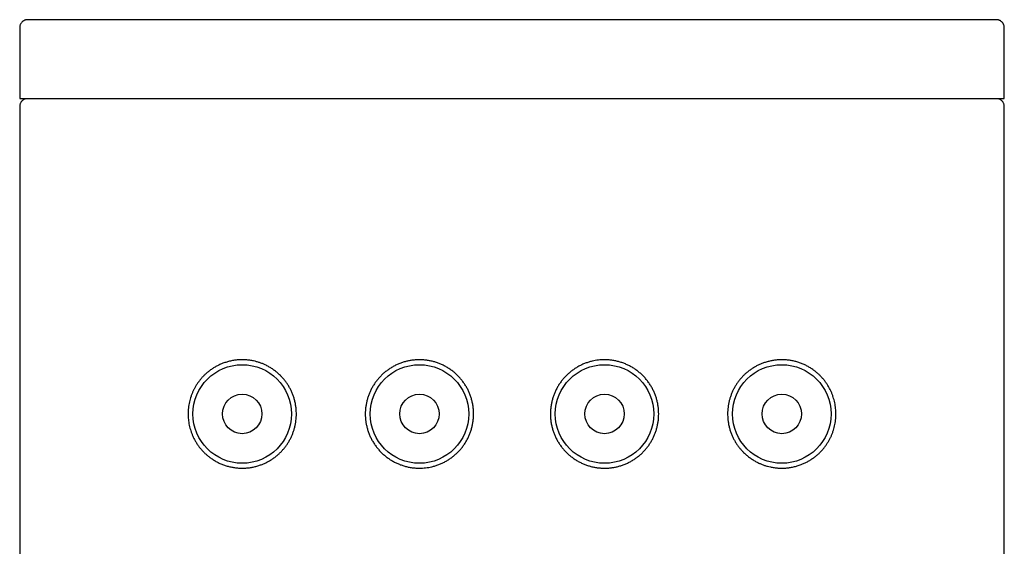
# Model space of a CAD drawing. Header units: millimetres. Extents: x 8 to 276, y 12 to 454.
# Tile 39 of 40: x 139 to 164, y 441 to 454. Entities that reach past the tile are written whole.
import ezdxf

# ---------------------------------------------------------------- set-up
doc = ezdxf.new("R2010")
doc.units = ezdxf.units.MM

msp = doc.modelspace()

# ---------------------------------------------------------------- linework, layer by layer
at = {"color": 7, "linetype": 'Continuous', "lineweight": 30}
for p, q in [((139, 453.799), (139, 451.999)), ((151.5, 453.999), (151.362, 453.999)), ((164, 451.999), (164, 453.799)), ((139, 451.999), (164, 451.999)), ((139, 451.799), (139, 267.199)), ((151.722, 451.999), (151.722, 451.998)), ((164, 267.199), (164, 451.799))]:
    msp.add_line(p, q, dxfattribs=at)
for centre, radius in [((144.65, 443.999), 1.25), ((149.15, 443.999), 1.25), ((153.85, 443.999), 1.25), ((158.35, 443.999), 1.25), ((144.65, 443.999), 0.5), ((149.15, 443.999), 0.5), ((153.85, 443.999), 0.5), ((158.35, 443.999), 0.5)]:
    msp.add_circle(centre, radius, dxfattribs=at)
for points, knots in [([(139.2, 453.999), (139.194, 453.999), (139.184, 453.999), (139.169, 453.997), (139.156, 453.994), (139.146, 453.992), (139.139, 453.99), (139.131, 453.987), (139.124, 453.984), (139.114, 453.98), (139.101, 453.973), (139.084, 453.963), (139.067, 453.949), (139.05, 453.932), (139.034, 453.912), (139.02, 453.888), (139.009, 453.862), (139.002, 453.832), (139, 453.81), (139, 453.799)], [0, 0, 0, 0, 0.084442, 0.154611, 0.210753, 0.243996, 0.270179, 0.290379, 0.314988, 0.339756, 0.379098, 0.450615, 0.504651, 0.573462, 0.657297, 0.73014, 0.811568, 0.901577, 1, 1, 1, 1]), ([(151.362, 453.999), (151.261, 453.999), (151.06, 453.999), (150.758, 453.999), (150.457, 453.999), (150.157, 453.999), (149.86, 453.999), (149.565, 453.999), (149.272, 453.999), (148.981, 453.999), (148.689, 453.999), (148.397, 453.999), (148.105, 453.999), (147.816, 453.999), (147.529, 453.999), (147.244, 453.999), (146.961, 453.999), (146.681, 453.999), (146.404, 453.999), (146.131, 453.999), (145.861, 453.999), (145.595, 453.999), (145.334, 453.999), (145.078, 453.999), (144.827, 453.999), (144.579, 453.999), (144.334, 453.999), (144.092, 453.999), (143.852, 453.999), (143.618, 453.999), (143.388, 453.999), (143.164, 453.999), (142.944, 453.999), (142.729, 453.999), (142.519, 453.999), (142.316, 453.999), (142.118, 453.999), (141.926, 453.999), (141.74, 453.999), (141.562, 453.999), (141.39, 453.999), (141.224, 453.999), (141.062, 453.999), (140.906, 453.999), (140.756, 453.999), (140.612, 453.999), (140.475, 453.999), (140.344, 453.999), (140.22, 453.999), (140.103, 453.999), (139.992, 453.999), (139.889, 453.999), (139.793, 453.999), (139.704, 453.999), (139.622, 453.999), (139.548, 453.999), (139.481, 453.999), (139.422, 453.999), (139.369, 453.999), (139.322, 453.999), (139.283, 453.999), (139.251, 453.999), (139.227, 453.999), (139.21, 453.999), (139.2, 453.999), (139.2, 453.999), (139.2, 453.999)], [0, 0, 0, 0, 0.015715, 0.031402, 0.047069, 0.062725, 0.078381, 0.093767, 0.109169, 0.124599, 0.140036, 0.155759, 0.171462, 0.187153, 0.202843, 0.218541, 0.234257, 0.249999, 0.265719, 0.281409, 0.297078, 0.312736, 0.328392, 0.343775, 0.359175, 0.3746, 0.39004, 0.405766, 0.421469, 0.437161, 0.452851, 0.468547, 0.48426, 0.5, 0.515717, 0.531404, 0.547072, 0.562728, 0.578384, 0.593769, 0.60917, 0.624597, 0.640036, 0.655759, 0.671463, 0.687155, 0.702845, 0.718544, 0.73426, 0.750002, 0.765723, 0.781413, 0.797083, 0.81274, 0.828396, 0.84378, 0.859179, 0.874604, 0.890044, 0.905769, 0.921472, 0.937164, 0.952853, 0.968549, 0.984261, 1, 1, 1, 1]), ([(163.8, 453.999), (163.799, 453.999), (163.796, 453.999), (163.783, 453.999), (163.763, 453.999), (163.735, 453.999), (163.701, 453.999), (163.659, 453.999), (163.61, 453.999), (163.554, 453.999), (163.491, 453.999), (163.421, 453.999), (163.343, 453.999), (163.257, 453.999), (163.165, 453.999), (163.065, 453.999), (162.959, 453.999), (162.845, 453.999), (162.725, 453.999), (162.598, 453.999), (162.464, 453.999), (162.324, 453.999), (162.179, 453.999), (162.027, 453.999), (161.871, 453.999), (161.708, 453.999), (161.538, 453.999), (161.362, 453.999), (161.178, 453.999), (160.989, 453.999), (160.794, 453.999), (160.593, 453.999), (160.386, 453.999), (160.174, 453.999), (159.957, 453.999), (159.735, 453.999), (159.508, 453.999), (159.277, 453.999), (159.043, 453.999), (158.805, 453.999), (158.564, 453.999), (158.319, 453.999), (158.068, 453.999), (157.812, 453.999), (157.551, 453.999), (157.286, 453.999), (157.017, 453.999), (156.745, 453.999), (156.47, 453.999), (156.192, 453.999), (155.911, 453.999), (155.627, 453.999), (155.342, 453.999), (155.054, 453.999), (154.766, 453.999), (154.478, 453.999), (154.189, 453.999), (153.899, 453.999), (153.605, 453.999), (153.308, 453.999), (153.008, 453.999), (152.708, 453.999), (152.407, 453.999), (152.105, 453.999), (151.803, 453.999), (151.601, 453.999), (151.5, 453.999)], [0, 0, 0, 0, 0.015717, 0.031404, 0.047071, 0.062727, 0.078382, 0.093766, 0.109167, 0.124594, 0.140032, 0.155755, 0.171458, 0.18715, 0.202841, 0.218539, 0.234255, 0.249998, 0.265718, 0.281409, 0.297078, 0.312736, 0.328392, 0.343776, 0.359176, 0.374601, 0.390041, 0.405766, 0.42147, 0.437162, 0.452852, 0.468548, 0.484261, 0.500001, 0.515718, 0.531405, 0.547073, 0.56273, 0.578385, 0.593769, 0.609171, 0.624598, 0.640036, 0.65576, 0.671463, 0.687155, 0.702845, 0.718543, 0.734258, 0.750001, 0.765721, 0.781411, 0.79708, 0.812737, 0.828393, 0.843776, 0.859175, 0.874599, 0.890036, 0.905758, 0.92146, 0.937152, 0.952842, 0.96854, 0.984256, 1, 1, 1, 1]), ([(164, 453.799), (164, 453.809), (163.999, 453.829), (163.992, 453.856), (163.984, 453.879), (163.973, 453.9), (163.961, 453.918), (163.948, 453.934), (163.932, 453.95), (163.917, 453.961), (163.904, 453.97), (163.896, 453.975), (163.885, 453.981), (163.869, 453.987), (163.852, 453.992), (163.835, 453.996), (163.818, 453.999), (163.806, 453.999), (163.8, 453.999)], [0, 0, 0, 0, 0.090282, 0.171906, 0.24473, 0.308739, 0.380415, 0.437894, 0.492619, 0.574513, 0.601801, 0.629142, 0.659688, 0.717598, 0.792816, 0.853324, 0.922352, 1, 1, 1, 1]), ([(139.18, 451.998), (139.173, 451.997), (139.16, 451.995), (139.14, 451.99), (139.124, 451.984), (139.107, 451.977), (139.092, 451.968), (139.076, 451.957), (139.062, 451.945), (139.05, 451.931), (139.037, 451.915), (139.025, 451.897), (139.015, 451.876), (139.007, 451.854), (139.001, 451.828), (139, 451.809), (139, 451.799)], [0, 0, 0, 0, 0.087419, 0.162351, 0.225657, 0.278863, 0.341493, 0.402844, 0.463189, 0.522562, 0.586251, 0.665543, 0.735581, 0.814703, 0.902892, 1, 1, 1, 1]), ([(164, 451.799), (164, 451.809), (163.999, 451.828), (163.993, 451.854), (163.985, 451.876), (163.975, 451.897), (163.963, 451.915), (163.95, 451.931), (163.938, 451.945), (163.924, 451.957), (163.908, 451.968), (163.893, 451.977), (163.876, 451.984), (163.86, 451.99), (163.84, 451.995), (163.827, 451.997), (163.82, 451.998)], [0, 0, 0, 0, 0.0971085, 0.1852966, 0.2644194, 0.334457, 0.4137486, 0.4774382, 0.5368107, 0.5971564, 0.6585075, 0.7211373, 0.7743428, 0.8376491, 0.9125805, 1, 1, 1, 1]), ([(144.65, 445.374), (144.682, 445.373), (144.747, 445.372), (144.843, 445.361), (144.933, 445.346), (145.015, 445.325), (145.09, 445.303), (145.163, 445.276), (145.239, 445.242), (145.317, 445.202), (145.397, 445.155), (145.474, 445.101), (145.548, 445.042), (145.615, 444.98), (145.674, 444.918), (145.727, 444.855), (145.776, 444.789), (145.822, 444.719), (145.864, 444.647), (145.902, 444.57), (145.936, 444.488), (145.966, 444.402), (145.99, 444.313), (146.008, 444.223), (146.019, 444.14), (146.024, 444.065), (146.026, 443.993), (146.023, 443.914), (146.015, 443.829), (146.002, 443.744), (145.984, 443.661), (145.961, 443.58), (145.932, 443.501), (145.9, 443.424), (145.863, 443.349), (145.821, 443.277), (145.776, 443.208), (145.726, 443.142), (145.672, 443.078), (145.615, 443.018), (145.554, 442.962), (145.49, 442.909), (145.421, 442.859), (145.347, 442.813), (145.271, 442.772), (145.194, 442.735), (145.111, 442.703), (145.023, 442.675), (144.93, 442.652), (144.837, 442.636), (144.743, 442.626), (144.648, 442.623), (144.553, 442.626), (144.456, 442.637), (144.36, 442.654), (144.266, 442.678), (144.175, 442.708), (144.086, 442.744), (144.002, 442.785), (143.922, 442.831), (143.851, 442.879), (143.787, 442.928), (143.731, 442.975), (143.677, 443.026), (143.624, 443.082), (143.573, 443.143), (143.523, 443.21), (143.477, 443.28), (143.434, 443.355), (143.398, 443.428), (143.368, 443.5), (143.343, 443.569), (143.322, 443.64), (143.304, 443.713), (143.291, 443.786), (143.282, 443.857), (143.276, 443.928), (143.274, 444.001), (143.277, 444.076), (143.283, 444.153), (143.294, 444.229), (143.309, 444.304), (143.327, 444.377), (143.35, 444.448), (143.376, 444.517), (143.405, 444.584), (143.437, 444.648), (143.474, 444.713), (143.515, 444.777), (143.562, 444.841), (143.611, 444.901), (143.663, 444.958), (143.718, 445.011), (143.779, 445.064), (143.847, 445.116), (143.922, 445.166), (143.999, 445.211), (144.079, 445.251), (144.164, 445.287), (144.255, 445.317), (144.352, 445.343), (144.45, 445.361), (144.549, 445.372), (144.617, 445.373), (144.65, 445.374)], [0, 0, 0, 0, 0.012083, 0.0241767, 0.0362585, 0.045665, 0.0550839, 0.0645017, 0.0739068, 0.0846886, 0.0955068, 0.1063339, 0.1171455, 0.1279216, 0.1369463, 0.146008, 0.1550864, 0.164162, 0.1732172, 0.1822376, 0.1919008, 0.201603, 0.2113173, 0.2210171, 0.2306783, 0.2376281, 0.2445779, 0.2535145, 0.2624824, 0.2714616, 0.2804307, 0.2893682, 0.2982911, 0.3072422, 0.3162043, 0.3251582, 0.3340835, 0.3433013, 0.3525449, 0.3617993, 0.3710468, 0.3802678, 0.3903503, 0.4004593, 0.4105798, 0.4206936, 0.4307801, 0.4424322, 0.454116, 0.4658134, 0.4775025, 0.489159, 0.5013956, 0.5136739, 0.5259741, 0.538275, 0.550555, 0.5627927, 0.5743844, 0.5859852, 0.5975759, 0.60656, 0.6155547, 0.6245481, 0.6335305, 0.643233, 0.6529666, 0.6627053, 0.6724286, 0.6821224, 0.6901325, 0.6981696, 0.7062125, 0.7142433, 0.7222481, 0.7296896, 0.7371394, 0.7445804, 0.7526652, 0.7607812, 0.7689102, 0.7770305, 0.7851187, 0.7931614, 0.8012261, 0.8093017, 0.8173728, 0.8254208, 0.834596, 0.843797, 0.8530154, 0.8622388, 0.8714513, 0.8806341, 0.891842, 0.9030757, 0.9143203, 0.925558, 0.9367691, 0.9493928, 0.9620513, 0.9747207, 0.9873776, 1, 1, 1, 1]), ([(149.15, 445.374), (149.181, 445.373), (149.242, 445.372), (149.335, 445.362), (149.426, 445.347), (149.517, 445.325), (149.606, 445.298), (149.692, 445.264), (149.777, 445.224), (149.859, 445.178), (149.938, 445.127), (150.012, 445.071), (150.083, 445.011), (150.149, 444.945), (150.211, 444.876), (150.267, 444.802), (150.319, 444.725), (150.365, 444.645), (150.406, 444.562), (150.441, 444.476), (150.47, 444.388), (150.494, 444.296), (150.512, 444.2), (150.523, 444.1), (150.526, 444.002), (150.523, 443.907), (150.513, 443.815), (150.498, 443.723), (150.476, 443.633), (150.449, 443.545), (150.416, 443.459), (150.376, 443.375), (150.332, 443.294), (150.282, 443.216), (150.227, 443.142), (150.167, 443.072), (150.102, 443.006), (150.034, 442.945), (149.961, 442.888), (149.885, 442.836), (149.806, 442.79), (149.724, 442.748), (149.639, 442.713), (149.552, 442.683), (149.468, 442.66), (149.386, 442.644), (149.308, 442.632), (149.229, 442.626), (149.145, 442.623), (149.055, 442.626), (148.961, 442.636), (148.867, 442.652), (148.775, 442.675), (148.685, 442.704), (148.598, 442.739), (148.513, 442.78), (148.43, 442.826), (148.351, 442.879), (148.276, 442.936), (148.205, 442.999), (148.138, 443.067), (148.076, 443.139), (148.018, 443.216), (147.967, 443.296), (147.922, 443.379), (147.882, 443.464), (147.848, 443.553), (147.821, 443.643), (147.8, 443.733), (147.785, 443.822), (147.777, 443.911), (147.774, 443.999), (147.777, 444.089), (147.786, 444.179), (147.801, 444.267), (147.821, 444.355), (147.847, 444.441), (147.878, 444.524), (147.915, 444.606), (147.957, 444.684), (148.004, 444.76), (148.055, 444.833), (148.112, 444.902), (148.174, 444.969), (148.239, 445.031), (148.309, 445.088), (148.383, 445.141), (148.461, 445.19), (148.544, 445.234), (148.629, 445.272), (148.717, 445.305), (148.804, 445.331), (148.891, 445.35), (148.976, 445.364), (149.063, 445.372), (149.121, 445.374), (149.15, 445.374)], [0, 0, 0, 0, 0.0107639, 0.0215643, 0.0323766, 0.043176, 0.053939, 0.0647091, 0.075517, 0.0863373, 0.0971446, 0.1079142, 0.118559, 0.1292406, 0.1399347, 0.1506162, 0.1612609, 0.1718384, 0.182452, 0.193078, 0.2036917, 0.2142692, 0.2257849, 0.2373162, 0.2488319, 0.2594054, 0.270015, 0.2806369, 0.2912464, 0.3018199, 0.3123935, 0.3230033, 0.3336253, 0.3442351, 0.3548087, 0.3653788, 0.3759849, 0.3866034, 0.3972097, 0.40778, 0.4183661, 0.4289877, 0.4396217, 0.450244, 0.4608307, 0.4700323, 0.479249, 0.4884658, 0.4976677, 0.5087238, 0.5198178, 0.5309251, 0.5420199, 0.5530767, 0.56413, 0.5752207, 0.586324, 0.5974144, 0.6084672, 0.6195644, 0.6307017, 0.6418514, 0.6529866, 0.6640821, 0.6749203, 0.685799, 0.6966905, 0.7075671, 0.7184035, 0.7285423, 0.7386925, 0.7488311, 0.7591185, 0.7694416, 0.7797773, 0.7901014, 0.8003896, 0.8106661, 0.8209759, 0.831298, 0.8416097, 0.8518878, 0.8624085, 0.8729623, 0.8835281, 0.8940833, 0.9046051, 0.9155349, 0.9265008, 0.937479, 0.9484449, 0.9593747, 0.9695214, 0.9796876, 0.9898536, 1, 1, 1, 1]), ([(155.225, 443.999), (155.224, 443.969), (155.223, 443.909), (155.214, 443.82), (155.199, 443.731), (155.179, 443.643), (155.153, 443.558), (155.122, 443.474), (155.085, 443.393), (155.043, 443.314), (154.996, 443.238), (154.945, 443.165), (154.888, 443.096), (154.826, 443.03), (154.761, 442.968), (154.691, 442.91), (154.617, 442.857), (154.539, 442.808), (154.456, 442.764), (154.371, 442.726), (154.283, 442.693), (154.196, 442.667), (154.109, 442.648), (154.024, 442.634), (153.937, 442.626), (153.848, 442.623), (153.758, 442.626), (153.665, 442.636), (153.574, 442.651), (153.483, 442.673), (153.394, 442.701), (153.308, 442.735), (153.223, 442.774), (153.141, 442.82), (153.062, 442.871), (152.988, 442.927), (152.917, 442.988), (152.851, 443.053), (152.789, 443.123), (152.733, 443.196), (152.681, 443.273), (152.635, 443.353), (152.594, 443.437), (152.559, 443.522), (152.53, 443.61), (152.506, 443.702), (152.488, 443.799), (152.477, 443.899), (152.474, 443.996), (152.477, 444.091), (152.487, 444.184), (152.502, 444.275), (152.524, 444.365), (152.551, 444.453), (152.584, 444.539), (152.624, 444.623), (152.668, 444.704), (152.718, 444.782), (152.773, 444.856), (152.833, 444.926), (152.898, 444.992), (152.966, 445.054), (153.039, 445.11), (153.115, 445.162), (153.194, 445.209), (153.276, 445.25), (153.361, 445.285), (153.448, 445.315), (153.532, 445.338), (153.614, 445.354), (153.692, 445.366), (153.771, 445.373), (153.855, 445.375), (153.945, 445.372), (154.039, 445.362), (154.133, 445.346), (154.225, 445.323), (154.315, 445.294), (154.402, 445.259), (154.487, 445.218), (154.57, 445.172), (154.649, 445.12), (154.724, 445.062), (154.795, 444.999), (154.862, 444.931), (154.924, 444.859), (154.982, 444.782), (155.033, 444.702), (155.078, 444.619), (155.118, 444.534), (155.152, 444.445), (155.179, 444.355), (155.2, 444.265), (155.214, 444.176), (155.223, 444.088), (155.224, 444.029), (155.225, 443.999)], [0, 0, 0, 0, 0.010287, 0.02061, 0.030946, 0.04127, 0.051558, 0.061835, 0.072145, 0.082467, 0.092779, 0.103057, 0.113577, 0.124131, 0.134697, 0.145252, 0.155774, 0.166704, 0.17767, 0.188648, 0.199614, 0.210544, 0.22069, 0.230856, 0.241023, 0.251169, 0.261933, 0.272733, 0.283545, 0.294345, 0.305108, 0.315878, 0.326686, 0.337506, 0.348313, 0.359083, 0.369728, 0.380409, 0.391104, 0.401785, 0.41243, 0.423007, 0.433621, 0.444247, 0.454861, 0.465438, 0.476954, 0.488485, 0.500001, 0.510574, 0.521184, 0.531806, 0.542415, 0.552989, 0.563562, 0.574172, 0.584794, 0.595404, 0.605978, 0.616548, 0.627154, 0.637772, 0.648379, 0.658949, 0.669535, 0.680157, 0.690791, 0.701413, 0.712, 0.721201, 0.730418, 0.739635, 0.748837, 0.759893, 0.770987, 0.782094, 0.793189, 0.804246, 0.815299, 0.82639, 0.837493, 0.848583, 0.859636, 0.870733, 0.881871, 0.89302, 0.904155, 0.915251, 0.926089, 0.936968, 0.947859, 0.958736, 0.969572, 0.979711, 0.989861, 1, 1, 1, 1]), ([(159.725, 443.999), (159.725, 443.973), (159.724, 443.922), (159.717, 443.845), (159.706, 443.769), (159.691, 443.694), (159.673, 443.621), (159.65, 443.55), (159.624, 443.481), (159.595, 443.414), (159.563, 443.35), (159.526, 443.286), (159.485, 443.221), (159.438, 443.157), (159.389, 443.097), (159.337, 443.04), (159.282, 442.987), (159.221, 442.934), (159.153, 442.882), (159.078, 442.832), (159.001, 442.787), (158.921, 442.747), (158.836, 442.712), (158.745, 442.681), (158.648, 442.656), (158.55, 442.638), (158.451, 442.627), (158.352, 442.623), (158.253, 442.626), (158.157, 442.637), (158.067, 442.653), (157.985, 442.673), (157.91, 442.695), (157.837, 442.723), (157.761, 442.756), (157.683, 442.796), (157.603, 442.844), (157.526, 442.897), (157.452, 442.956), (157.385, 443.018), (157.326, 443.08), (157.273, 443.143), (157.224, 443.209), (157.178, 443.279), (157.136, 443.351), (157.098, 443.428), (157.064, 443.51), (157.034, 443.596), (157.01, 443.685), (156.992, 443.775), (156.981, 443.858), (156.976, 443.933), (156.974, 444.005), (156.977, 444.084), (156.985, 444.169), (156.998, 444.254), (157.016, 444.337), (157.039, 444.418), (157.068, 444.497), (157.1, 444.574), (157.137, 444.649), (157.179, 444.721), (157.224, 444.79), (157.274, 444.857), (157.328, 444.92), (157.385, 444.98), (157.446, 445.036), (157.51, 445.089), (157.579, 445.139), (157.653, 445.185), (157.729, 445.227), (157.806, 445.263), (157.889, 445.295), (157.977, 445.323), (158.07, 445.346), (158.163, 445.362), (158.257, 445.372), (158.352, 445.375), (158.447, 445.372), (158.544, 445.361), (158.64, 445.344), (158.734, 445.321), (158.825, 445.29), (158.914, 445.254), (158.998, 445.213), (159.078, 445.167), (159.149, 445.119), (159.213, 445.07), (159.269, 445.023), (159.323, 444.972), (159.376, 444.916), (159.427, 444.855), (159.477, 444.788), (159.523, 444.718), (159.566, 444.643), (159.602, 444.57), (159.632, 444.498), (159.657, 444.429), (159.678, 444.358), (159.696, 444.285), (159.709, 444.212), (159.718, 444.141), (159.724, 444.07), (159.725, 444.023), (159.725, 443.999)], [0, 0, 0, 0, 0.008085, 0.016201, 0.02433, 0.03245, 0.040538, 0.048581, 0.056646, 0.064721, 0.072792, 0.08084, 0.090016, 0.099217, 0.108435, 0.117658, 0.126871, 0.136054, 0.147262, 0.158495, 0.16974, 0.180977, 0.192189, 0.204812, 0.217471, 0.23014, 0.242797, 0.25542, 0.267503, 0.279596, 0.291678, 0.301085, 0.310503, 0.319921, 0.329326, 0.340108, 0.350926, 0.361754, 0.372565, 0.383341, 0.392366, 0.401428, 0.410506, 0.419582, 0.428637, 0.437657, 0.44732, 0.457023, 0.466737, 0.476437, 0.486098, 0.493048, 0.499997, 0.508934, 0.517902, 0.526881, 0.53585, 0.544788, 0.553711, 0.562662, 0.571624, 0.580578, 0.589503, 0.598721, 0.607964, 0.617219, 0.626466, 0.635687, 0.64577, 0.655879, 0.665999, 0.676113, 0.6862, 0.697852, 0.709536, 0.721233, 0.732922, 0.744579, 0.756815, 0.769093, 0.781394, 0.793695, 0.805975, 0.818212, 0.829804, 0.841405, 0.852995, 0.86198, 0.870974, 0.879968, 0.88895, 0.898653, 0.908386, 0.918125, 0.927848, 0.937542, 0.945552, 0.953589, 0.961632, 0.969663, 0.977668, 0.985109, 0.992559, 1, 1, 1, 1])]:
    msp.add_open_spline(points, degree=3, knots=knots, dxfattribs=at)

doc.saveas('drawing.dxf')
